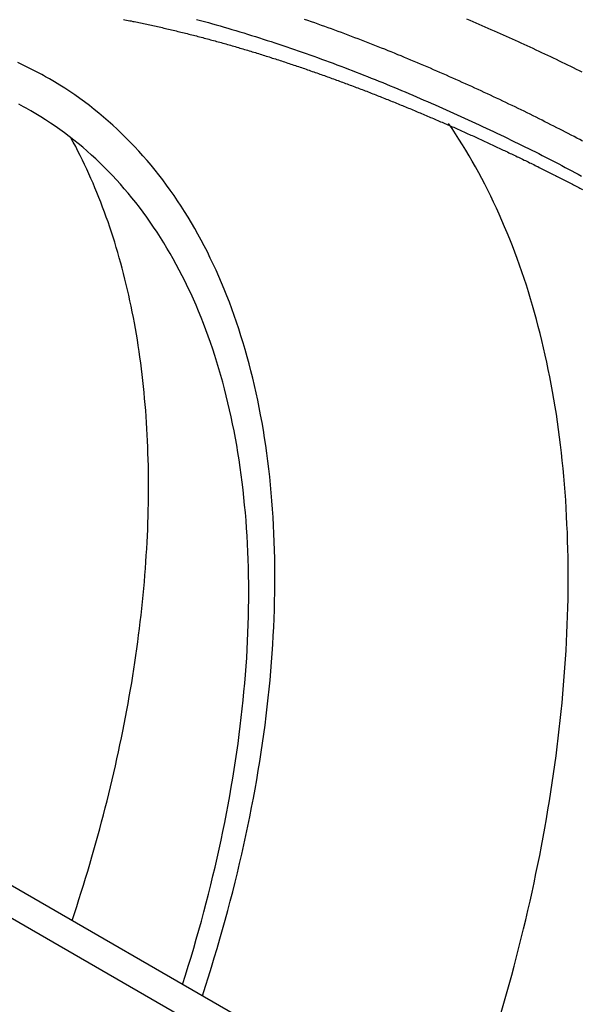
# Paper-space layout 'Layout1' of a CAD drawing. Extents: x -17 to 315, y -17 to 204.
# Tile 24 of 39: x 236 to 242, y 146 to 157. Entities that reach past the tile are written whole.
import ezdxf

# ---------------------------------------------------------------- set-up
doc = ezdxf.new("R2010")
doc.units = 0
doc.layers.add('DEFAULT', color=7, linetype='CONTINUOUS')
doc.layers.add('SPS-HS-SRX', color=7, linetype='CONTINUOUS')

# ---------------------------------------------------------------- blocks, each defined once
blk = doc.blocks.new('SE6')
at = {"layer": 'SPS-HS-SRX', "color": 7, "linetype": 'CONTINUOUS'}
for p, q in [((266.184, 129.601), (232.243, 149.197)), ((231.898, 149.047), (265.839, 129.451))]:
    blk.add_line(p, q, dxfattribs=at)
at = {"layer": 'SPS-HS-SRX', "color": 7}
for points in [[(240.563, 156.597, 0), (240.596, 156.582, 0), (240.629, 156.568, 0), (240.662, 156.554, 0), (240.695, 156.54, 0), (240.728, 156.526, 0), (240.761, 156.511, 0), (240.793, 156.497, 0), (240.826, 156.483, 0), (240.859, 156.468, 0), (240.891, 156.454, 0), (240.924, 156.44, 0), (240.956, 156.425, 0), (240.989, 156.411, 0), (241.021, 156.396, 0), (241.053, 156.381, 0), (241.086, 156.367, 0), (241.118, 156.352, 0), (241.15, 156.338, 0), (241.182, 156.323, 0), (241.214, 156.308, 0), (241.246, 156.293, 0), (241.278, 156.279, 0), (241.309, 156.264, 0), (241.341, 156.249, 0), (241.373, 156.234, 0), (241.404, 156.219, 0), (241.436, 156.204, 0), (241.467, 156.189, 0), (241.498, 156.175, 0), (241.53, 156.16, 0), (241.561, 156.145, 0), (241.592, 156.13, 0), (241.623, 156.115, 0), (241.654, 156.1, 0), (241.685, 156.085, 0), (241.715, 156.07, 0), (241.746, 156.054, 0), (241.777, 156.039, 0), (241.807, 156.024, 0)], [(241.815, 155.276, 0), (241.785, 155.292, 0), (241.754, 155.308, 0), (241.723, 155.325, 0), (241.692, 155.341, 0), (241.661, 155.357, 0), (241.63, 155.373, 0), (241.599, 155.389, 0), (241.568, 155.405, 0), (241.536, 155.421, 0), (241.505, 155.437, 0), (241.473, 155.453, 0), (241.441, 155.47, 0), (241.409, 155.486, 0), (241.377, 155.502, 0), (241.345, 155.518, 0), (241.313, 155.534, 0), (241.281, 155.55, 0), (241.249, 155.566, 0), (241.216, 155.582, 0), (241.184, 155.598, 0), (241.151, 155.613, 0), (241.119, 155.629, 0), (241.086, 155.645, 0), (241.053, 155.661, 0), (241.02, 155.677, 0), (240.987, 155.693, 0), (240.954, 155.708, 0), (240.921, 155.724, 0), (240.887, 155.74, 0), (240.854, 155.756, 0), (240.821, 155.771, 0), (240.787, 155.787, 0), (240.754, 155.803, 0), (240.72, 155.818, 0), (240.686, 155.834, 0), (240.652, 155.849, 0), (240.618, 155.865, 0), (240.584, 155.88, 0), (240.55, 155.895, 0), (240.516, 155.911, 0), (240.482, 155.926, 0), (240.448, 155.942, 0), (240.413, 155.957, 0), (240.379, 155.972, 0), (240.344, 155.987, 0), (240.31, 156.002, 0), (240.275, 156.018, 0), (240.24, 156.033, 0), (240.206, 156.048, 0), (240.171, 156.063, 0), (240.136, 156.078, 0), (240.101, 156.092, 0), (240.066, 156.107, 0), (240.031, 156.122, 0), (239.996, 156.137, 0), (239.961, 156.152, 0), (239.926, 156.166, 0), (239.89, 156.181, 0), (239.855, 156.196, 0), (239.82, 156.21, 0), (239.784, 156.225, 0), (239.749, 156.239, 0), (239.714, 156.253, 0), (239.678, 156.268, 0), (239.642, 156.282, 0), (239.607, 156.296, 0), (239.571, 156.31, 0), (239.535, 156.324, 0), (239.5, 156.338, 0), (239.464, 156.352, 0), (239.428, 156.366, 0), (239.392, 156.38, 0), (239.356, 156.393, 0), (239.32, 156.407, 0), (239.284, 156.421, 0), (239.248, 156.434, 0), (239.212, 156.448, 0), (239.176, 156.461, 0), (239.14, 156.474, 0), (239.104, 156.488, 0), (239.067, 156.501, 0), (239.031, 156.514, 0), (238.995, 156.527, 0), (238.958, 156.54, 0), (238.922, 156.553, 0), (238.886, 156.565, 0), (238.849, 156.578, 0), (238.813, 156.591, 0)], [(237.646, 156.59, 0), (237.688, 156.579, 0), (237.731, 156.568, 0), (237.773, 156.556, 0), (237.816, 156.544, 0), (237.858, 156.532, 0), (237.901, 156.52, 0), (237.943, 156.508, 0), (237.985, 156.496, 0), (238.028, 156.483, 0), (238.07, 156.471, 0), (238.113, 156.458, 0), (238.155, 156.445, 0), (238.197, 156.432, 0), (238.239, 156.419, 0), (238.282, 156.406, 0), (238.324, 156.392, 0), (238.366, 156.379, 0), (238.408, 156.365, 0), (238.45, 156.352, 0), (238.492, 156.338, 0), (238.534, 156.324, 0), (238.577, 156.31, 0), (238.619, 156.296, 0), (238.661, 156.281, 0), (238.702, 156.267, 0), (238.744, 156.252, 0), (238.786, 156.238, 0), (238.828, 156.223, 0), (238.87, 156.208, 0), (238.912, 156.193, 0), (238.953, 156.178, 0), (238.995, 156.163, 0), (239.037, 156.148, 0), (239.078, 156.132, 0), (239.12, 156.117, 0), (239.162, 156.101, 0), (239.203, 156.086, 0), (239.244, 156.07, 0), (239.286, 156.054, 0), (239.327, 156.038, 0), (239.368, 156.022, 0), (239.41, 156.006, 0), (239.451, 155.99, 0), (239.492, 155.974, 0), (239.533, 155.957, 0), (239.574, 155.941, 0), (239.615, 155.924, 0), (239.656, 155.908, 0), (239.696, 155.891, 0), (239.737, 155.874, 0), (239.778, 155.858, 0), (239.818, 155.841, 0), (239.859, 155.824, 0), (239.899, 155.807, 0), (239.94, 155.79, 0), (239.98, 155.772, 0), (240.021, 155.755, 0), (240.061, 155.738, 0), (240.101, 155.72, 0), (240.141, 155.703, 0), (240.181, 155.685, 0), (240.222, 155.668, 0), (240.262, 155.65, 0), (240.301, 155.633, 0), (240.341, 155.615, 0), (240.381, 155.597, 0), (240.421, 155.579, 0), (240.461, 155.561, 0), (240.5, 155.543, 0), (240.54, 155.525, 0), (240.579, 155.507, 0), (240.618, 155.489, 0), (240.657, 155.471, 0), (240.697, 155.453, 0), (240.736, 155.435, 0), (240.774, 155.417, 0), (240.813, 155.399, 0), (240.852, 155.38, 0), (240.89, 155.362, 0), (240.929, 155.344, 0), (240.967, 155.325, 0), (241.005, 155.307, 0), (241.043, 155.288, 0), (241.081, 155.27, 0), (241.119, 155.252, 0), (241.156, 155.233, 0), (241.193, 155.215, 0), (241.231, 155.196, 0), (241.268, 155.178, 0), (241.305, 155.159, 0), (241.341, 155.141, 0), (241.378, 155.122, 0), (241.414, 155.103, 0), (241.45, 155.085, 0), (241.486, 155.066, 0), (241.522, 155.048, 0), (241.558, 155.029, 0), (241.593, 155.011, 0), (241.629, 154.992, 0), (241.664, 154.974, 0), (241.699, 154.955, 0), (241.733, 154.937, 0), (241.768, 154.918, 0), (241.803, 154.899, 0)], [(236.855, 156.59, 0), (236.872, 156.587, 0), (236.889, 156.584, 0), (236.906, 156.58, 0), (236.923, 156.577, 0), (236.939, 156.574, 0), (236.956, 156.57, 0), (236.973, 156.567, 0), (236.99, 156.564, 0), (237.006, 156.56, 0), (237.023, 156.557, 0), (237.04, 156.553, 0), (237.057, 156.55, 0), (237.074, 156.546, 0), (237.09, 156.543, 0), (237.107, 156.539, 0), (237.124, 156.535, 0), (237.141, 156.532, 0), (237.158, 156.528, 0), (237.174, 156.524, 0), (237.191, 156.521, 0), (237.208, 156.517, 0), (237.225, 156.513, 0), (237.242, 156.51, 0), (237.258, 156.506, 0), (237.275, 156.502, 0), (237.292, 156.498, 0), (237.309, 156.494, 0), (237.326, 156.49, 0), (237.342, 156.486, 0), (237.359, 156.482, 0), (237.376, 156.478, 0), (237.393, 156.474, 0), (237.41, 156.47, 0), (237.426, 156.466, 0), (237.443, 156.462, 0), (237.46, 156.458, 0), (237.477, 156.454, 0), (237.493, 156.45, 0), (237.51, 156.446, 0), (237.527, 156.442, 0), (237.544, 156.438, 0), (237.561, 156.433, 0), (237.577, 156.429, 0), (237.594, 156.425, 0), (237.611, 156.421, 0), (237.628, 156.416, 0), (237.645, 156.412, 0), (237.661, 156.408, 0), (237.678, 156.403, 0), (237.695, 156.399, 0), (237.712, 156.394, 0), (237.728, 156.39, 0), (237.745, 156.385, 0), (237.762, 156.381, 0), (237.779, 156.376, 0), (237.795, 156.372, 0), (237.812, 156.367, 0), (237.829, 156.363, 0), (237.846, 156.358, 0), (237.862, 156.354, 0), (237.879, 156.349, 0), (237.896, 156.344, 0), (237.913, 156.34, 0), (237.93, 156.335, 0), (237.946, 156.33, 0), (237.963, 156.326, 0), (237.98, 156.321, 0), (237.996, 156.316, 0), (238.013, 156.311, 0), (238.03, 156.306, 0), (238.047, 156.302, 0), (238.063, 156.297, 0), (238.08, 156.292, 0), (238.097, 156.287, 0), (238.114, 156.282, 0), (238.13, 156.277, 0), (238.147, 156.272, 0), (238.164, 156.267, 0), (238.18, 156.262, 0), (238.197, 156.257, 0), (238.214, 156.252, 0), (238.231, 156.247, 0), (238.247, 156.242, 0), (238.264, 156.237, 0), (238.281, 156.232, 0), (238.297, 156.227, 0), (238.314, 156.221, 0), (238.331, 156.216, 0), (238.347, 156.211, 0), (238.364, 156.206, 0), (238.381, 156.201, 0), (238.397, 156.195, 0), (238.414, 156.19, 0), (238.431, 156.185, 0), (238.447, 156.18, 0), (238.464, 156.174, 0), (238.48, 156.169, 0), (238.497, 156.164, 0), (238.514, 156.158, 0), (238.53, 156.153, 0), (238.547, 156.148, 0), (238.564, 156.142, 0), (238.58, 156.137, 0), (238.597, 156.131, 0), (238.613, 156.126, 0), (238.63, 156.12, 0), (238.647, 156.115, 0), (238.663, 156.109, 0), (238.68, 156.104, 0), (238.696, 156.098, 0), (238.713, 156.093, 0), (238.729, 156.087, 0), (238.746, 156.081, 0), (238.763, 156.076, 0), (238.779, 156.07, 0), (238.796, 156.065, 0), (238.812, 156.059, 0), (238.829, 156.053, 0), (238.845, 156.047, 0), (238.862, 156.042, 0), (238.878, 156.036, 0), (238.895, 156.03, 0), (238.911, 156.025, 0), (238.928, 156.019, 0), (238.944, 156.013, 0), (238.961, 156.007, 0), (238.977, 156.001, 0), (238.993, 155.995, 0), (239.01, 155.99, 0), (239.026, 155.984, 0), (239.043, 155.978, 0), (239.059, 155.972, 0), (239.076, 155.966, 0), (239.092, 155.96, 0), (239.108, 155.954, 0), (239.125, 155.948, 0), (239.141, 155.942, 0), (239.158, 155.936, 0), (239.174, 155.93, 0), (239.19, 155.924, 0), (239.207, 155.918, 0), (239.223, 155.912, 0), (239.239, 155.906, 0), (239.256, 155.9, 0), (239.272, 155.894, 0), (239.288, 155.888, 0), (239.305, 155.882, 0), (239.321, 155.876, 0), (239.337, 155.87, 0), (239.354, 155.863, 0), (239.37, 155.857, 0), (239.386, 155.851, 0), (239.403, 155.845, 0), (239.419, 155.839, 0), (239.435, 155.832, 0), (239.451, 155.826, 0), (239.468, 155.82, 0), (239.484, 155.814, 0), (239.5, 155.807, 0), (239.516, 155.801, 0), (239.532, 155.795, 0), (239.549, 155.788, 0), (239.565, 155.782, 0), (239.581, 155.776, 0), (239.597, 155.769, 0), (239.613, 155.763, 0), (239.629, 155.757, 0), (239.645, 155.75, 0), (239.662, 155.744, 0), (239.678, 155.738, 0), (239.694, 155.731, 0), (239.71, 155.725, 0), (239.726, 155.718, 0), (239.742, 155.712, 0), (239.758, 155.705, 0), (239.774, 155.699, 0), (239.79, 155.692, 0), (239.806, 155.686, 0), (239.822, 155.679, 0), (239.838, 155.673, 0), (239.854, 155.666, 0), (239.87, 155.66, 0), (239.886, 155.653, 0), (239.902, 155.647, 0), (239.918, 155.64, 0), (239.934, 155.633, 0), (239.95, 155.627, 0), (239.966, 155.62, 0), (239.982, 155.614, 0), (239.998, 155.607, 0), (240.014, 155.6, 0), (240.03, 155.594, 0), (240.046, 155.587, 0), (240.062, 155.58, 0), (240.077, 155.574, 0), (240.093, 155.567, 0), (240.109, 155.56, 0), (240.125, 155.554, 0), (240.141, 155.547, 0), (240.157, 155.54, 0), (240.172, 155.533, 0), (240.188, 155.527, 0), (240.204, 155.52, 0), (240.22, 155.513, 0), (240.235, 155.506, 0), (240.251, 155.5, 0), (240.267, 155.493, 0), (240.282, 155.486, 0), (240.298, 155.479, 0), (240.314, 155.472, 0), (240.329, 155.466, 0), (240.345, 155.459, 0), (240.361, 155.452, 0), (240.376, 155.445, 0), (240.392, 155.438, 0), (240.407, 155.431, 0), (240.423, 155.425, 0), (240.438, 155.418, 0), (240.454, 155.411, 0), (240.469, 155.404, 0), (240.485, 155.397, 0), (240.5, 155.39, 0), (240.516, 155.383, 0), (240.531, 155.376, 0), (240.547, 155.369, 0), (240.562, 155.363, 0), (240.577, 155.356, 0), (240.593, 155.349, 0), (240.608, 155.342, 0), (240.624, 155.335, 0), (240.639, 155.328, 0), (240.654, 155.321, 0), (240.67, 155.314, 0), (240.685, 155.307, 0), (240.7, 155.3, 0), (240.715, 155.293, 0), (240.731, 155.286, 0), (240.746, 155.279, 0), (240.761, 155.272, 0), (240.776, 155.265, 0), (240.792, 155.258, 0), (240.807, 155.251, 0), (240.822, 155.244, 0), (240.837, 155.237, 0), (240.852, 155.23, 0), (240.867, 155.223, 0), (240.882, 155.216, 0), (240.898, 155.208, 0), (240.913, 155.201, 0), (240.928, 155.194, 0), (240.943, 155.187, 0), (240.958, 155.18, 0), (240.973, 155.173, 0), (240.988, 155.166, 0), (241.003, 155.159, 0), (241.018, 155.151, 0), (241.033, 155.144, 0), (241.048, 155.137, 0), (241.063, 155.13, 0), (241.078, 155.123, 0), (241.093, 155.116, 0), (241.108, 155.108, 0), (241.123, 155.101, 0), (241.138, 155.094, 0), (241.153, 155.087, 0), (241.168, 155.08, 0), (241.183, 155.072, 0), (241.198, 155.065, 0), (241.213, 155.058, 0), (241.227, 155.051, 0), (241.242, 155.043, 0), (241.257, 155.036, 0), (241.272, 155.029, 0), (241.287, 155.022, 0), (241.302, 155.014, 0), (241.316, 155.007, 0), (241.331, 155, 0), (241.346, 154.992, 0), (241.361, 154.985, 0), (241.375, 154.978, 0), (241.39, 154.971, 0), (241.405, 154.963, 0), (241.419, 154.956, 0), (241.434, 154.949, 0), (241.448, 154.941, 0), (241.463, 154.934, 0), (241.477, 154.927, 0), (241.492, 154.92, 0), (241.506, 154.912, 0), (241.521, 154.905, 0), (241.535, 154.898, 0), (241.549, 154.89, 0), (241.564, 154.883, 0), (241.578, 154.876, 0), (241.592, 154.869, 0), (241.606, 154.861, 0), (241.62, 154.854, 0), (241.635, 154.847, 0), (241.649, 154.84, 0), (241.663, 154.833, 0), (241.677, 154.825, 0), (241.691, 154.818, 0), (241.705, 154.811, 0), (241.719, 154.804, 0), (241.732, 154.797, 0), (241.746, 154.789, 0), (241.76, 154.782, 0), (241.774, 154.775, 0), (241.787, 154.768, 0), (241.801, 154.761, 0), (241.814, 154.754, 0)]]:
    blk.add_polyline3d(points, dxfattribs=at)
at = {"layer": 'SPS-HS-SRX', "color": 7, "linetype": 'CONTINUOUS'}
for points in [[(236.056, 155.949, 0), (236.036, 155.961, 0), (236.015, 155.972, 0), (235.994, 155.984, 0), (235.973, 155.995, 0), (235.952, 156.007, 0), (235.931, 156.018, 0), (235.91, 156.029, 0), (235.888, 156.04, 0), (235.867, 156.051, 0), (235.846, 156.062, 0), (235.824, 156.072, 0), (235.803, 156.083, 0), (235.781, 156.093, 0), (235.759, 156.104, 0), (235.738, 156.114, 0), (235.716, 156.124, 0)], [(235.856, 155.602, 0), (235.83, 155.617, 0), (235.804, 155.632, 0), (235.777, 155.647, 0), (235.751, 155.661, 0), (235.724, 155.675, 0)], [(237.708, 146.042, 0), (237.741, 146.144, 0), (237.774, 146.247, 0), (237.806, 146.349, 0), (237.837, 146.452, 0), (237.868, 146.554, 0), (237.897, 146.656, 0), (237.927, 146.758, 0), (237.955, 146.86, 0), (237.983, 146.962, 0), (238.01, 147.064, 0), (238.036, 147.166, 0), (238.062, 147.268, 0), (238.087, 147.369, 0), (238.111, 147.471, 0), (238.134, 147.572, 0), (238.157, 147.673, 0), (238.179, 147.774, 0), (238.2, 147.874, 0), (238.221, 147.975, 0), (238.24, 148.075, 0), (238.259, 148.175, 0), (238.278, 148.275, 0), (238.295, 148.375, 0), (238.312, 148.474, 0), (238.328, 148.573, 0), (238.343, 148.672, 0), (238.358, 148.771, 0), (238.372, 148.869, 0), (238.385, 148.967, 0), (238.397, 149.065, 0), (238.409, 149.162, 0), (238.42, 149.26, 0), (238.43, 149.356, 0), (238.439, 149.453, 0), (238.448, 149.549, 0), (238.456, 149.645, 0), (238.463, 149.74, 0), (238.469, 149.836, 0), (238.474, 149.93, 0), (238.479, 150.025, 0), (238.483, 150.119, 0), (238.487, 150.212, 0), (238.489, 150.305, 0), (238.491, 150.398, 0), (238.492, 150.49, 0), (238.492, 150.582, 0), (238.492, 150.674, 0), (238.49, 150.765, 0), (238.488, 150.855, 0), (238.485, 150.945, 0), (238.482, 151.035, 0), (238.478, 151.124, 0), (238.472, 151.213, 0), (238.467, 151.301, 0), (238.46, 151.389, 0), (238.453, 151.476, 0), (238.445, 151.562, 0), (238.436, 151.648, 0), (238.426, 151.734, 0), (238.416, 151.819, 0), (238.405, 151.903, 0), (238.393, 151.987, 0), (238.38, 152.071, 0), (238.367, 152.153, 0), (238.353, 152.235, 0), (238.338, 152.317, 0), (238.322, 152.398, 0), (238.306, 152.478, 0), (238.289, 152.558, 0), (238.271, 152.637, 0), (238.252, 152.716, 0), (238.233, 152.794, 0), (238.213, 152.871, 0), (238.192, 152.947, 0), (238.171, 153.023, 0), (238.148, 153.098, 0), (238.125, 153.173, 0), (238.102, 153.247, 0), (238.077, 153.32, 0), (238.052, 153.393, 0), (238.026, 153.465, 0), (238, 153.536, 0), (237.972, 153.606, 0), (237.944, 153.676, 0), (237.916, 153.745, 0), (237.886, 153.813, 0), (237.856, 153.881, 0), (237.825, 153.947, 0), (237.794, 154.013, 0), (237.762, 154.079, 0), (237.729, 154.143, 0), (237.695, 154.207, 0), (237.661, 154.27, 0), (237.626, 154.332, 0), (237.59, 154.393, 0), (237.554, 154.454, 0), (237.517, 154.514, 0), (237.479, 154.573, 0), (237.441, 154.631, 0), (237.402, 154.689, 0), (237.362, 154.745, 0), (237.322, 154.801, 0), (237.281, 154.856, 0), (237.239, 154.91, 0), (237.197, 154.963, 0), (237.154, 155.016, 0), (237.111, 155.068, 0), (237.066, 155.118, 0), (237.022, 155.168, 0), (236.976, 155.217, 0), (236.93, 155.265, 0), (236.883, 155.313, 0), (236.836, 155.359, 0), (236.788, 155.405, 0), (236.74, 155.449, 0), (236.691, 155.493, 0), (236.641, 155.536, 0), (236.591, 155.578, 0), (236.54, 155.619, 0), (236.488, 155.66, 0), (236.436, 155.699, 0), (236.384, 155.737, 0), (236.331, 155.775, 0), (236.277, 155.811, 0), (236.223, 155.847, 0), (236.168, 155.882, 0), (236.112, 155.916, 0), (236.056, 155.949, 0)], [(237.495, 146.165, 0), (237.526, 146.263, 0), (237.556, 146.361, 0), (237.586, 146.459, 0), (237.615, 146.556, 0), (237.643, 146.654, 0), (237.671, 146.752, 0), (237.698, 146.849, 0), (237.724, 146.947, 0), (237.75, 147.044, 0), (237.775, 147.141, 0), (237.799, 147.239, 0), (237.823, 147.336, 0), (237.845, 147.432, 0), (237.868, 147.529, 0), (237.889, 147.626, 0), (237.91, 147.722, 0), (237.93, 147.818, 0), (237.95, 147.914, 0), (237.969, 148.01, 0), (237.987, 148.106, 0), (238.004, 148.201, 0), (238.021, 148.296, 0), (238.037, 148.391, 0), (238.052, 148.486, 0), (238.067, 148.581, 0), (238.081, 148.675, 0), (238.094, 148.769, 0), (238.106, 148.863, 0), (238.118, 148.956, 0), (238.129, 149.049, 0), (238.139, 149.142, 0), (238.149, 149.235, 0), (238.158, 149.327, 0), (238.166, 149.419, 0), (238.174, 149.51, 0), (238.18, 149.602, 0), (238.187, 149.693, 0), (238.192, 149.783, 0), (238.197, 149.873, 0), (238.2, 149.963, 0), (238.204, 150.053, 0), (238.206, 150.142, 0), (238.208, 150.231, 0), (238.209, 150.319, 0), (238.209, 150.407, 0), (238.209, 150.494, 0), (238.208, 150.581, 0), (238.206, 150.668, 0), (238.203, 150.754, 0), (238.2, 150.84, 0), (238.196, 150.925, 0), (238.191, 151.01, 0), (238.186, 151.094, 0), (238.18, 151.178, 0), (238.173, 151.262, 0), (238.165, 151.344, 0), (238.157, 151.427, 0), (238.148, 151.509, 0), (238.138, 151.59, 0), (238.128, 151.671, 0), (238.117, 151.751, 0), (238.105, 151.831, 0), (238.092, 151.91, 0), (238.079, 151.989, 0), (238.065, 152.067, 0), (238.051, 152.145, 0), (238.035, 152.222, 0), (238.019, 152.298, 0), (238.002, 152.374, 0), (237.985, 152.449, 0), (237.967, 152.524, 0), (237.948, 152.598, 0), (237.928, 152.672, 0), (237.908, 152.744, 0), (237.887, 152.817, 0), (237.865, 152.888, 0), (237.843, 152.959, 0), (237.82, 153.029, 0), (237.796, 153.099, 0), (237.772, 153.168, 0), (237.747, 153.236, 0), (237.721, 153.304, 0), (237.695, 153.371, 0), (237.668, 153.437, 0), (237.64, 153.503, 0), (237.611, 153.568, 0), (237.582, 153.632, 0), (237.553, 153.696, 0), (237.522, 153.759, 0), (237.491, 153.821, 0), (237.459, 153.882, 0), (237.427, 153.943, 0), (237.394, 154.003, 0), (237.36, 154.062, 0), (237.326, 154.12, 0), (237.291, 154.178, 0), (237.255, 154.235, 0), (237.219, 154.291, 0), (237.182, 154.347, 0), (237.145, 154.401, 0), (237.107, 154.455, 0), (237.068, 154.508, 0), (237.029, 154.561, 0), (236.989, 154.612, 0), (236.948, 154.663, 0), (236.907, 154.713, 0), (236.865, 154.762, 0), (236.823, 154.81, 0), (236.78, 154.858, 0), (236.737, 154.905, 0), (236.692, 154.95, 0), (236.648, 154.996, 0), (236.602, 155.04, 0), (236.557, 155.083, 0), (236.51, 155.126, 0), (236.463, 155.168, 0), (236.416, 155.209, 0), (236.367, 155.249, 0), (236.319, 155.288, 0), (236.27, 155.326, 0), (236.22, 155.364, 0), (236.169, 155.4, 0), (236.119, 155.436, 0), (236.067, 155.471, 0), (236.015, 155.505, 0), (235.963, 155.538, 0), (235.91, 155.571, 0), (235.856, 155.602, 0)], [(240.937, 145.86, 0), (240.966, 145.961, 0), (240.995, 146.062, 0), (241.023, 146.162, 0), (241.05, 146.263, 0), (241.077, 146.363, 0), (241.103, 146.463, 0), (241.128, 146.563, 0), (241.153, 146.664, 0), (241.178, 146.763, 0), (241.202, 146.863, 0), (241.225, 146.963, 0), (241.248, 147.063, 0), (241.27, 147.162, 0), (241.291, 147.261, 0), (241.312, 147.361, 0), (241.332, 147.46, 0), (241.352, 147.558, 0), (241.371, 147.657, 0), (241.389, 147.756, 0), (241.407, 147.854, 0), (241.425, 147.952, 0), (241.441, 148.05, 0), (241.457, 148.148, 0), (241.473, 148.245, 0), (241.488, 148.343, 0), (241.502, 148.44, 0), (241.515, 148.537, 0), (241.529, 148.633, 0), (241.541, 148.73, 0), (241.553, 148.826, 0), (241.564, 148.922, 0), (241.574, 149.017, 0), (241.584, 149.113, 0), (241.594, 149.208, 0), (241.602, 149.303, 0), (241.611, 149.397, 0), (241.618, 149.492, 0), (241.625, 149.586, 0), (241.631, 149.679, 0), (241.637, 149.773, 0), (241.642, 149.866, 0), (241.646, 149.959, 0), (241.65, 150.051, 0), (241.653, 150.143, 0), (241.656, 150.235, 0), (241.658, 150.327, 0), (241.659, 150.418, 0), (241.66, 150.509, 0), (241.66, 150.599, 0), (241.659, 150.689, 0), (241.658, 150.779, 0), (241.656, 150.868, 0), (241.654, 150.957, 0), (241.651, 151.046, 0), (241.647, 151.134, 0), (241.643, 151.222, 0), (241.638, 151.309, 0), (241.633, 151.396, 0), (241.627, 151.483, 0), (241.62, 151.569, 0), (241.613, 151.655, 0), (241.605, 151.74, 0), (241.596, 151.825, 0), (241.587, 151.909, 0), (241.577, 151.993, 0), (241.567, 152.077, 0), (241.556, 152.16, 0), (241.544, 152.243, 0), (241.532, 152.325, 0), (241.519, 152.406, 0), (241.505, 152.488, 0), (241.491, 152.569, 0), (241.477, 152.649, 0), (241.461, 152.729, 0), (241.445, 152.808, 0), (241.429, 152.887, 0), (241.412, 152.965, 0), (241.394, 153.043, 0), (241.376, 153.12, 0), (241.357, 153.197, 0), (241.337, 153.273, 0), (241.317, 153.349, 0), (241.296, 153.424, 0), (241.275, 153.499, 0), (241.253, 153.573, 0), (241.231, 153.647, 0), (241.208, 153.72, 0), (241.184, 153.792, 0), (241.16, 153.864, 0), (241.135, 153.935, 0), (241.109, 154.006, 0), (241.083, 154.076, 0), (241.057, 154.146, 0), (241.03, 154.215, 0), (241.002, 154.284, 0), (240.973, 154.351, 0), (240.944, 154.419, 0), (240.915, 154.485, 0), (240.885, 154.551, 0), (240.854, 154.617, 0), (240.823, 154.682, 0), (240.791, 154.746, 0), (240.759, 154.81, 0), (240.726, 154.873, 0), (240.693, 154.935, 0), (240.658, 154.997, 0), (240.624, 155.058, 0), (240.589, 155.118, 0), (240.553, 155.178, 0), (240.517, 155.237, 0), (240.48, 155.296, 0), (240.443, 155.354, 0), (240.405, 155.411, 0), (240.366, 155.468, 0)], [(236.301, 146.854, 0), (236.326, 146.931, 0), (236.351, 147.007, 0), (236.375, 147.083, 0), (236.4, 147.16, 0), (236.423, 147.236, 0), (236.447, 147.312, 0), (236.47, 147.389, 0), (236.492, 147.465, 0), (236.515, 147.541, 0), (236.537, 147.617, 0), (236.558, 147.693, 0), (236.579, 147.769, 0), (236.6, 147.845, 0), (236.62, 147.921, 0), (236.64, 147.997, 0), (236.66, 148.073, 0), (236.679, 148.149, 0), (236.698, 148.225, 0), (236.716, 148.3, 0), (236.734, 148.376, 0), (236.752, 148.451, 0), (236.769, 148.527, 0), (236.786, 148.602, 0), (236.802, 148.677, 0), (236.818, 148.752, 0), (236.834, 148.827, 0), (236.849, 148.902, 0), (236.864, 148.977, 0), (236.878, 149.051, 0), (236.893, 149.126, 0), (236.906, 149.2, 0), (236.919, 149.275, 0), (236.932, 149.349, 0), (236.945, 149.423, 0), (236.957, 149.497, 0), (236.968, 149.57, 0), (236.979, 149.644, 0), (236.99, 149.717, 0), (237.001, 149.791, 0), (237.011, 149.864, 0), (237.02, 149.937, 0), (237.029, 150.01, 0), (237.038, 150.082, 0), (237.046, 150.155, 0), (237.054, 150.227, 0), (237.062, 150.299, 0), (237.069, 150.371, 0), (237.076, 150.443, 0), (237.082, 150.515, 0), (237.088, 150.586, 0), (237.093, 150.658, 0), (237.098, 150.729, 0), (237.103, 150.799, 0), (237.107, 150.87, 0), (237.111, 150.941, 0), (237.115, 151.011, 0), (237.118, 151.081, 0), (237.12, 151.151, 0), (237.122, 151.22, 0), (237.124, 151.29, 0), (237.125, 151.359, 0), (237.126, 151.428, 0), (237.127, 151.496, 0), (237.127, 151.565, 0), (237.127, 151.633, 0), (237.126, 151.701, 0), (237.125, 151.769, 0), (237.123, 151.836, 0), (237.121, 151.903, 0), (237.119, 151.97, 0), (237.116, 152.037, 0), (237.113, 152.103, 0), (237.11, 152.169, 0), (237.105, 152.235, 0), (237.101, 152.301, 0), (237.096, 152.366, 0), (237.091, 152.431, 0), (237.085, 152.496, 0), (237.079, 152.561, 0), (237.073, 152.625, 0), (237.066, 152.689, 0), (237.059, 152.753, 0), (237.051, 152.816, 0), (237.043, 152.879, 0), (237.034, 152.942, 0), (237.025, 153.004, 0), (237.016, 153.066, 0), (237.006, 153.128, 0), (236.996, 153.189, 0), (236.985, 153.251, 0), (236.974, 153.311, 0), (236.963, 153.372, 0), (236.951, 153.432, 0), (236.939, 153.492, 0), (236.926, 153.552, 0), (236.913, 153.611, 0), (236.9, 153.67, 0), (236.886, 153.728, 0), (236.872, 153.786, 0), (236.857, 153.844, 0), (236.842, 153.902, 0), (236.827, 153.959, 0), (236.811, 154.016, 0), (236.795, 154.072, 0), (236.778, 154.128, 0), (236.761, 154.184, 0), (236.744, 154.239, 0), (236.726, 154.294, 0), (236.708, 154.348, 0), (236.689, 154.403, 0), (236.67, 154.456, 0), (236.651, 154.51, 0), (236.631, 154.563, 0), (236.611, 154.616, 0), (236.591, 154.668, 0), (236.57, 154.72, 0), (236.548, 154.771, 0), (236.527, 154.822, 0), (236.505, 154.873, 0), (236.482, 154.923, 0), (236.459, 154.973, 0), (236.436, 155.023, 0), (236.413, 155.072, 0), (236.389, 155.121, 0), (236.364, 155.169, 0), (236.34, 155.217, 0), (236.314, 155.264, 0), (236.289, 155.311, 0)]]:
    blk.add_polyline3d(points, dxfattribs=at)

psp = doc.layouts.get("Layout1")

# ---------------------------------------------------------------- block references
at = {"layer": 'DEFAULT'}
psp.add_blockref('SE6', (0, 0), dxfattribs=at)

doc.saveas('drawing.dxf')
